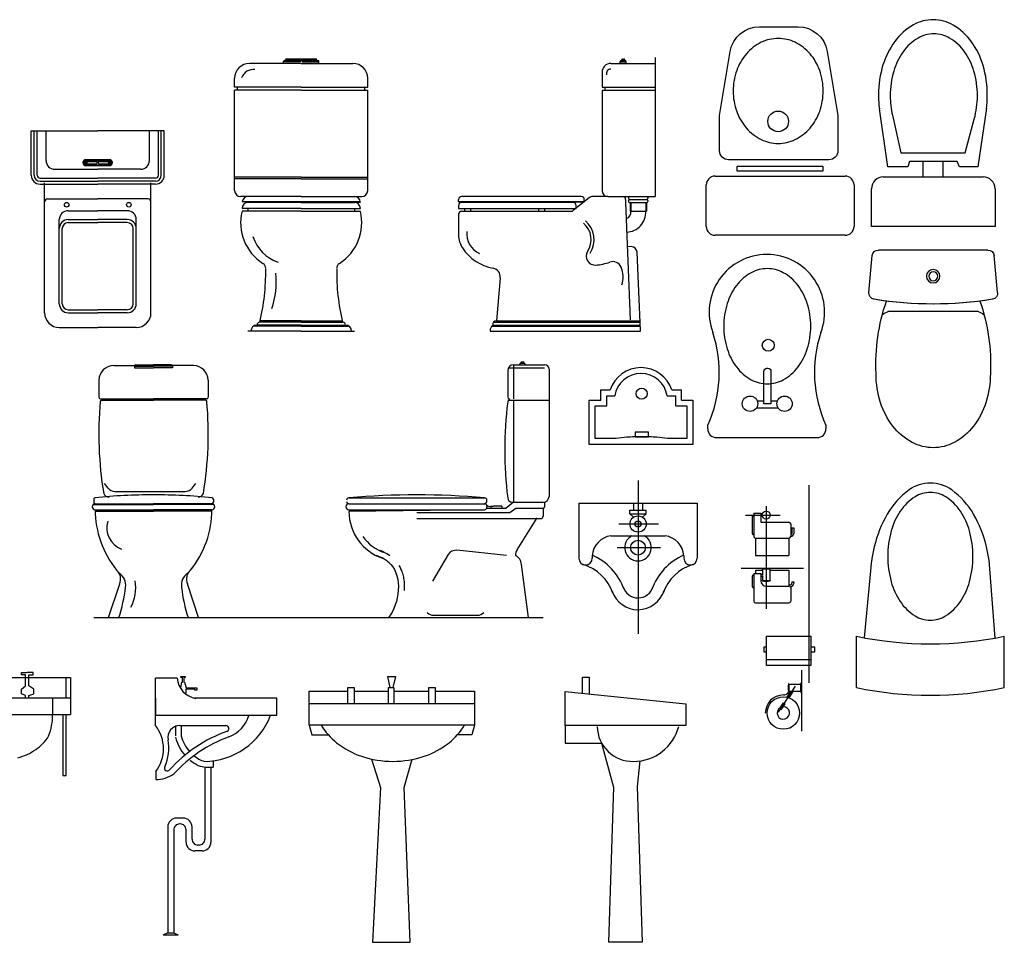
# Model space of a CAD drawing. Header units: inches. Extents: x 100794 to 106273, y 288 to 2276.
# Tile 3 of 149: x 101442 to 101619, y 437 to 603. Entities that reach past the tile are written whole.
import ezdxf

# ---------------------------------------------------------------- set-up
doc = ezdxf.new("R2010")
doc.units = ezdxf.units.IN
doc.header["$MEASUREMENT"] = 0
doc.layers.get('0').update_dxf_attribs({"linetype": 'CONTINUOUS'})

# ---------------------------------------------------------------- blocks, each defined once
blk = doc.blocks.new('BATH4')
for p, q in [((-52.9, 208.5), (66.8, 197.2)), ((84.9, 177.3), (84.9, -177.3)), ((-114.6, 145.6), (-114.6, -145.6)), ((-52.9, -208.5), (66.8, -197.2))]:
    blk.add_line(p, q)
blk.add_lwpolyline([(-315.1, 185, 0.077419), (-409.5, 170.3, 0.08713), (-484.8, 130.8, 0.105643), (-537.9, 68.2, 0.1239), (-555.1, 0, 0.1239), (-537.9, -68.2, 0.105643), (-484.8, -130.8, 0.08713), (-409.5, -170.3, 0.077419), (-315.1, -185, 0.077419)], format="xyb")
for radius in [21.8, 14.5]:
    blk.add_circle((0, 0), radius)
for centre, radius, start, end in [((1104.7, 0), 1194.7, 170.7605, 189.1767), ((-54.8, 188.6), 20, 84.61, 170.7605), ((64.9, 177.3), 20, 0, 84.61), ((-286.2, -446.8), 632.5, 71.0108, 92.6184), ((-174.1, 128.4), 61.9, 16.1115, 35.5255), ((1104.7, 0), 1194.7, 170.8233, 189.2395), ((-286.2, 446.8), 632.5, 267.3816, 288.9892), ((-174.1, -128.4), 61.9, 324.4745, 343.8885), ((64.9, -177.3), 20, 275.39, 0), ((-54.8, -188.6), 20, 189.2395, 275.39)]:
    blk.add_arc(centre, radius, start, end)

msp = doc.modelspace()

# ---------------------------------------------------------------- linework, layer by layer
at = {"color": 7}
for p, q in [((101489.80046, 595.10255), (101489.80046, 595.4749)), ((101492.83249, 595.36851), (101489.80046, 595.36851)), ((101492.83249, 595.63448), (101489.96004, 595.63448)), ((101490.17281, 595.63448), (101490.17281, 595.74087)), ((101490.33239, 595.90045), (101495.65174, 595.90045)), ((101495.65174, 595.90045), (101490.33239, 595.90045)), ((101492.83249, 595.63448), (101493.15165, 595.63448)), ((101492.83249, 595.63448), (101492.83249, 595.36851)), ((101493.15165, 595.63448), (101493.15165, 595.36851)), ((101493.15165, 595.63448), (101496.0241, 595.63448)), ((101493.15165, 595.36851), (101496.18368, 595.36851)), ((101495.81132, 595.63448), (101495.81132, 595.74087)), ((101495.81132, 595.63448), (101495.81132, 595.74087)), ((101496.18368, 595.10255), (101496.18368, 595.4749)), ((101550.38574, 595.10255), (101550.38574, 595.4749)), ((101550.38574, 595.36851), (101551.44961, 595.36851)), ((101550.54532, 595.63448), (101551.29003, 595.63448)), ((101550.65171, 595.63448), (101550.65171, 595.74087)), ((101550.81129, 595.90045), (101551.02407, 595.90045)), ((101551.18365, 595.63448), (101551.18365, 595.74087)), ((101551.44961, 595.10255), (101551.44961, 595.4749)), ((101556.68039, 596.19731), (101556.68039, 571.16548)), ((101492.99207, 595.10255), (101483.68321, 595.10255)), ((101492.99207, 595.10255), (101502.30093, 595.10255)), ((101547.10557, 593.50674), (101547.10557, 590.84707)), ((101548.70137, 595.10255), (101556.68039, 595.10255)), ((101481.02354, 590.84707), (101481.02354, 592.44287)), ((101504.9606, 590.84707), (101504.9606, 592.44287)), ((101492.99207, 590.84707), (101481.02354, 590.84707)), ((101481.02354, 572.22935), (101481.02354, 590.31513)), ((101492.99207, 590.31513), (101481.02354, 590.31513)), ((101481.55547, 590.31513), (101481.55547, 590.84707)), ((101492.99207, 590.84707), (101504.9606, 590.84707)), ((101492.99207, 590.31513), (101504.9606, 590.31513)), ((101504.42867, 590.31513), (101504.42867, 590.84707)), ((101504.9606, 572.22935), (101504.9606, 590.31513)), ((101547.10557, 590.84707), (101556.68039, 590.84707)), ((101547.10557, 590.31513), (101547.10557, 572.22935)), ((101547.10557, 590.31513), (101556.68039, 590.31513)), ((101547.6375, 590.84707), (101547.6375, 590.31513)), ((101598.55414, 576.48551), (101596.99898, 586.93945)), ((101616.26402, 587.03955), (101614.70163, 576.48551)), ((101599.35741, 585.77506), (101600.88582, 579.04578)), ((101612.41817, 579.04578), (101614.07491, 585.10591)), ((101444.42508, 582.97194), (101456.39362, 582.97194)), ((101444.42508, 574.99291), (101444.42508, 582.97194)), ((101444.95702, 574.99291), (101444.95702, 582.97194)), ((101445.48895, 574.99291), (101445.48895, 582.97194)), ((101447.08476, 577.65259), (101447.08476, 582.97194)), ((101468.36215, 582.97194), (101456.39362, 582.97194)), ((101465.70248, 577.65259), (101465.70248, 582.97194)), ((101467.29828, 574.99291), (101467.29828, 582.97194)), ((101467.83022, 574.99291), (101467.83022, 582.97194)), ((101468.36215, 574.99291), (101468.36215, 582.97194)), ((101454.25703, 577.79645), (101458.51251, 577.79645)), ((101454.25703, 577.63687), (101458.51251, 577.63687)), ((101454.25703, 577.47729), (101456.1188, 577.47729)), ((101456.65074, 577.47729), (101458.51251, 577.47729)), ((101600.88582, 579.04578), (101612.41817, 579.04578)), ((101602.39247, 577.45045), (101602.12776, 576.48551)), ((101610.99564, 577.45045), (101602.39247, 577.45045)), ((101604.90725, 574.69348), (101604.90725, 577.45045)), ((101608.48087, 574.69348), (101608.48087, 577.45045)), ((101611.39271, 576.48551), (101610.99564, 577.45045)), ((101448.68056, 576.05678), (101456.39362, 576.05678)), ((101448.68056, 576.05678), (101456.39362, 576.05678)), ((101448.68056, 576.05678), (101456.39362, 576.05678)), ((101448.68056, 576.05678), (101456.39362, 576.05678)), ((101453.56687, 577.26451), (101453.56687, 577.26451)), ((101454.25703, 577.05174), (101456.1188, 577.05174)), ((101454.25703, 576.89216), (101458.51251, 576.89216)), ((101454.25703, 576.73258), (101458.51251, 576.73258)), ((101456.27838, 577.31771), (101456.27838, 577.21132)), ((101464.10667, 576.05678), (101456.39362, 576.05678)), ((101464.10667, 576.05678), (101456.39362, 576.05678)), ((101464.10667, 576.05678), (101456.39362, 576.05678)), ((101464.10667, 576.05678), (101456.39362, 576.05678)), ((101456.49116, 577.31771), (101456.49116, 577.21132)), ((101456.65074, 577.05174), (101458.51251, 577.05174)), ((101459.04444, 577.26451), (101459.04444, 577.26451)), ((101602.12776, 576.48551), (101598.55414, 576.48551)), ((101614.70163, 576.48551), (101611.39271, 576.48551)), ((101446.02089, 574.46098), (101456.39362, 574.46098)), ((101446.02089, 573.92904), (101456.39362, 573.92904)), ((101466.76635, 574.46098), (101456.39362, 574.46098)), ((101466.76635, 573.92904), (101456.39362, 573.92904)), ((101492.99207, 574.62306), (101481.02354, 574.62306)), ((101492.99207, 574.35709), (101481.02354, 574.35709)), ((101492.99207, 574.62306), (101504.9606, 574.62306)), ((101492.99207, 574.35709), (101504.9606, 574.35709)), ((101567.44075, 574.83541), (101590.84588, 574.83541)), ((101597.71041, 574.69348), (101615.68981, 574.69348)), ((101446.02089, 573.39711), (101456.39362, 573.39711)), ((101446.81879, 570.2055), (101446.81879, 573.65249)), ((101466.76635, 573.39711), (101456.39362, 573.39711)), ((101465.96844, 570.2055), (101465.96844, 573.65249)), ((101565.84495, 565.79251), (101565.84495, 573.2396)), ((101592.44169, 573.2396), (101592.44169, 565.79251)), ((101595.58267, 565.74572), (101595.58267, 572.56574)), ((101617.81755, 572.56574), (101617.81755, 565.74572)), ((101447.35073, 570.73743), (101456.39362, 570.73743)), ((101465.43651, 570.73743), (101456.39362, 570.73743)), ((101483.41724, 571.16548), (101482.0874, 571.16548)), ((101492.99207, 571.16548), (101483.41724, 571.16548)), ((101492.99207, 571.16548), (101503.89673, 571.16548)), ((101502.56689, 571.16548), (101503.89673, 571.16548)), ((101521.30673, 570.208), (101521.30673, 570.63354)), ((101543.37714, 571.16548), (101521.83867, 571.16548)), ((101544.80298, 570.92947), (101541.94628, 568.62381)), ((101543.90907, 570.208), (101543.90907, 570.63354)), ((101544.89226, 570.99419), (101544.94918, 571.04748)), ((101545.50976, 571.16548), (101545.28327, 571.16548)), ((101548.16944, 571.16548), (101545.47115, 571.16548)), ((101548.16944, 571.16548), (101550.82911, 571.16548)), ((101550.82911, 571.16548), (101556.68039, 571.16548)), ((101551.36105, 570.63354), (101551.36105, 570.10161)), ((101551.89298, 571.0059), (101551.89298, 570.79313)), ((101551.89298, 570.47396), (101551.89298, 570.26119)), ((101552.05256, 571.16548), (101555.19098, 571.16548)), ((101552.05256, 570.63354), (101555.19098, 570.63354)), ((101555.35056, 571.0059), (101555.35056, 570.79313)), ((101555.35056, 570.47396), (101555.35056, 570.26119)), ((101446.81879, 550.25795), (101446.81879, 570.2055)), ((101451.07427, 568.6097), (101456.39362, 568.6097)), ((101461.71297, 568.6097), (101456.39362, 568.6097)), ((101465.96844, 550.25795), (101465.96844, 570.2055)), ((101492.99207, 569.03774), (101482.35337, 569.03774)), ((101482.35337, 569.03774), (101482.35337, 569.03774)), ((101503.62543, 570.208), (101482.35871, 570.208)), ((101503.63076, 570.10161), (101483.41724, 570.10161)), ((101483.41724, 569.03774), (101483.41724, 568.50581)), ((101492.99207, 570.208), (101503.62543, 570.208)), ((101492.99207, 570.10161), (101502.56689, 570.10161)), ((101492.99207, 569.03774), (101503.63076, 569.03774)), ((101502.56689, 569.03774), (101502.56689, 568.50581)), ((101503.63076, 569.03774), (101503.63076, 569.03774)), ((101543.90907, 570.208), (101521.30673, 570.208)), ((101521.30673, 570.208), (101543.90907, 570.208)), ((101521.30673, 569.56968), (101521.30673, 569.03774)), ((101521.30673, 569.03774), (101542.45914, 569.03774)), ((101541.9272, 570.10161), (101521.83867, 570.10161)), ((101522.3706, 569.03774), (101522.3706, 568.50581)), ((101523.43447, 569.03774), (101523.43447, 568.50581)), ((101535.69053, 569.03774), (101535.69053, 568.50581)), ((101536.7544, 569.03774), (101536.7544, 568.50581)), ((101542.45914, 569.03774), (101542.45914, 569.56968)), ((101544.41262, 570.208), (101544.45123, 570.208)), ((101544.45123, 570.208), (101544.41262, 570.208)), ((101551.36105, 570.10161), (101552.15246, 548.99088)), ((101552.05256, 570.10161), (101555.19098, 570.10161)), ((101552.15895, 570.10161), (101552.15895, 568.50581)), ((101552.26534, 570.10161), (101552.26534, 568.50581)), ((101554.9782, 570.10161), (101554.9782, 568.50581)), ((101555.08459, 570.10161), (101555.08459, 568.50581)), ((101449.47847, 565.41809), (101449.47847, 567.01389)), ((101451.07427, 567.01389), (101456.39362, 567.01389)), ((101461.71297, 567.01389), (101456.39362, 567.01389)), ((101463.30877, 565.41809), (101463.30877, 567.01389)), ((101492.99207, 568.50581), (101482.35337, 568.50581)), ((101492.99207, 568.50581), (101503.63076, 568.50581)), ((101521.30673, 567.97387), (101521.30673, 564.24457)), ((101521.83867, 568.50581), (101541.61219, 568.50581)), ((101552.15895, 568.50581), (101555.08459, 568.50581)), ((101449.47847, 551.85375), (101449.47847, 565.41809)), ((101450.0104, 551.85375), (101450.0104, 565.41809)), ((101451.07427, 566.48196), (101456.39362, 566.48196)), ((101461.71297, 566.48196), (101456.39362, 566.48196)), ((101462.77684, 551.85375), (101462.77684, 565.41809)), ((101463.30877, 551.85375), (101463.30877, 565.41809)), ((101617.81755, 565.74572), (101595.58267, 565.74572)), ((101590.84588, 564.19671), (101567.44075, 564.19671)), ((101552.35781, 562.15425), (101551.66001, 562.1268)), ((101554.01603, 547.07333), (101553.42073, 561.13538)), ((101528.81132, 556.54729), (101528.10151, 548.82422)), ((101451.07427, 550.78988), (101456.39362, 550.78988)), ((101451.07427, 550.25795), (101456.39362, 550.25795)), ((101461.71297, 550.78988), (101456.39362, 550.78988)), ((101461.71297, 550.25795), (101456.39362, 550.25795)), ((101449.47847, 547.59827), (101456.39362, 547.59827)), ((101463.30877, 547.59827), (101456.39362, 547.59827)), ((101492.99207, 547.86674), (101484.45262, 547.86674)), ((101492.99207, 548.02632), (101485.01305, 548.02632)), ((101492.99207, 548.55825), (101485.54498, 548.55825)), ((101492.99207, 548.82422), (101485.59746, 548.82422)), ((101492.99207, 548.82422), (101500.38668, 548.82422)), ((101492.99207, 548.55825), (101500.45105, 548.55825)), ((101492.99207, 548.02632), (101500.97109, 548.02632)), ((101492.99207, 547.86674), (101501.53152, 547.86674)), ((101527.29742, 547.86674), (101553.98244, 547.86674)), ((101527.45254, 548.02632), (101553.97568, 548.02632)), ((101527.61906, 548.55825), (101553.95316, 548.55825)), ((101528.10151, 548.82422), (101553.9419, 548.82422)), ((101492.99207, 546.96245), (101483.41724, 546.96245)), ((101483.94918, 546.96245), (101483.94918, 546.96245)), ((101492.99207, 546.96245), (101502.56689, 546.96245)), ((101502.03496, 546.96245), (101502.03496, 546.96245)), ((101526.96008, 546.96245), (101554.02072, 546.96245)), ((101528.04701, 546.96245), (101553.90973, 546.96245)), ((101459.26498, 540.75965), (101463.02791, 540.75965)), ((101462.98852, 540.62037), (101466.42855, 540.62037)), ((101462.98852, 540.62037), (101462.98852, 540.3544)), ((101462.98852, 540.3544), (101466.42855, 540.3544)), ((101463.25449, 540.88634), (101466.42855, 540.88634)), ((101469.6026, 540.88634), (101466.42855, 540.88634)), ((101469.86857, 540.62037), (101466.42855, 540.62037)), ((101469.86857, 540.3544), (101466.42855, 540.3544)), ((101473.59211, 540.75965), (101469.82919, 540.75965)), ((101469.86857, 540.62037), (101469.86857, 540.3544)), ((101530.27994, 540.3544), (101536.78659, 540.3544)), ((101531.20128, 540.88634), (101536.78659, 540.88634)), ((101531.20128, 540.88634), (101531.20128, 534.76909)), ((101532.26515, 540.88634), (101532.26515, 540.88634)), ((101532.53112, 541.31188), (101533.06305, 541.31188)), ((101532.53112, 541.31188), (101532.53112, 541.1523)), ((101532.53112, 541.1523), (101533.06305, 541.1523)), ((101532.6375, 541.41827), (101532.95666, 541.41827)), ((101533.06305, 541.31188), (101533.06305, 541.1523)), ((101533.32902, 540.88634), (101533.32902, 540.88634)), ((101530.13741, 539.82247), (101530.13741, 535.03505)), ((101537.5845, 540.08843), (101537.5845, 517.21524)), ((101456.6053, 538.09998), (101456.6053, 535.03505)), ((101476.25179, 538.09998), (101476.25179, 535.03505)), ((101546.90319, 534.53794), (101546.90319, 536.37098)), ((101546.90319, 536.37098), (101548.57098, 536.37098)), ((101547.96706, 533.47407), (101547.96706, 535.30711)), ((101547.96706, 535.30711), (101548.57098, 535.30711)), ((101547.96706, 535.30711), (101549.40206, 535.30711)), ((101558.82963, 535.30711), (101560.35905, 535.30711)), ((101559.66071, 536.37098), (101561.42292, 536.37098)), ((101560.35905, 533.47407), (101560.35905, 535.30711)), ((101561.42292, 534.53794), (101561.42292, 536.37098)), ((101456.87127, 534.76909), (101466.42855, 534.76909)), ((101457.10445, 534.50312), (101466.42855, 534.50312)), ((101475.98582, 534.76909), (101466.42855, 534.76909)), ((101475.75264, 534.50312), (101466.42855, 534.50312)), ((101530.13741, 534.50312), (101537.5845, 534.50312)), ((101530.40338, 534.76909), (101530.40338, 534.50312)), ((101531.20128, 534.50312), (101531.20128, 516.15137)), ((101566.12355, 529.38411), (101566.12355, 530.0133)), ((101587.40094, 530.0133), (101587.40094, 529.38411)), ((101567.71935, 527.78831), (101585.80513, 527.78831)), ((101458.24682, 518.69915), (101457.58498, 519.50352)), ((101473.36782, 518.69915), (101474.02966, 519.50352)), ((101553.58729, 520.06283), (101553.58729, 492.50861)), ((101584.38459, 483.66961), (101584.38459, 519.22518)), ((101459.47911, 518.11728), (101472.13554, 518.11728)), ((101455.61605, 515.77901), (101466.42855, 515.77901)), ((101455.66924, 516.70836), (101455.66924, 516.15137)), ((101455.93521, 515.8854), (101466.42855, 515.8854)), ((101476.92188, 515.8854), (101466.42855, 515.8854)), ((101477.24104, 515.77901), (101466.42855, 515.77901)), ((101477.18785, 516.70836), (101477.18785, 516.15137)), ((101501.57251, 516.94927), (101525.98832, 516.94927)), ((101501.57251, 515.8854), (101525.98832, 515.8854)), ((101526.41387, 515.45985), (101526.41387, 515.24708)), ((101529.07354, 515.45116), (101529.07354, 515.0875)), ((101531.20128, 516.15137), (101529.83831, 515.0875)), ((101530.93531, 516.15137), (101536.52063, 516.15137)), ((101536.78659, 516.15137), (101536.78659, 515.35347)), ((101542.9486, 515.9711), (101564.22599, 515.9711)), ((101542.9486, 515.9711), (101542.9486, 506.06814)), ((101552.78939, 515.9711), (101552.78939, 514.754)), ((101554.3852, 515.9711), (101554.3852, 514.754)), ((101564.22599, 515.9711), (101564.22599, 506.06814)), ((101576.64144, 515.47081), (101576.64144, 497.00018)), ((101455.93521, 514.82153), (101466.42855, 514.82153)), ((101455.93521, 514.55556), (101466.42855, 514.55556)), ((101476.92188, 514.82153), (101466.42855, 514.82153)), ((101476.92188, 514.55556), (101466.42855, 514.55556)), ((101525.98832, 514.82153), (101501.56879, 514.47248)), ((101501.57251, 514.82153), (101525.98832, 514.82153)), ((101513.78041, 514.2896), (101530.50217, 514.2896)), ((101526.38281, 515.0875), (101529.83831, 515.0875)), ((101530.13741, 514.2896), (101530.13741, 514.21686)), ((101530.27741, 514.2896), (101530.18544, 514.24182)), ((101530.50217, 514.2896), (101531.59099, 515.0875)), ((101531.59099, 515.0875), (101536.52063, 515.0875)), ((101531.59099, 515.0875), (101531.81321, 515.0875)), ((101536.52063, 515.0875), (101536.52063, 513.65128)), ((101552.12447, 514.07042), (101552.12447, 514.754)), ((101552.12447, 514.754), (101555.05011, 514.754)), ((101552.12447, 514.07042), (101552.78939, 513.47361)), ((101552.12447, 514.07042), (101555.05011, 514.07042)), ((101555.05011, 514.07042), (101554.3852, 513.47361)), ((101555.05011, 514.07042), (101555.05011, 514.754)), ((101572.94091, 513.85177), (101579.14039, 513.85177)), ((101574.40731, 514.17094), (101574.40731, 510.00959)), ((101574.40731, 514.17094), (101575.68396, 514.17094)), ((101574.40731, 513.85177), (101574.40731, 513.85177)), ((101575.68396, 514.17094), (101575.68396, 512.57513)), ((101575.68396, 514.04327), (101575.94933, 514.04327)), ((101513.78041, 513.22573), (101536.09508, 513.22573)), ((101531.87254, 507.62112), (101535.43772, 513.32541)), ((101550.15461, 512.24756), (101557.27935, 512.24756)), ((101574.14134, 513.58581), (101574.14134, 510.54851)), ((101575.68396, 513.66028), (101575.94933, 513.66028)), ((101575.68396, 512.57513), (101580.73734, 512.57513)), ((101581.0565, 512.25597), (101581.0565, 510.02184)), ((101574.40731, 510.28781), (101574.40731, 510.28781)), ((101581.0565, 510.34101), (101581.0565, 510.34101)), ((101581.26927, 511.56446), (101581.26927, 510.54893)), ((101581.26927, 511.56446), (101581.58843, 511.56446)), ((101581.58843, 511.56446), (101581.58843, 510.54414)), ((101548.67779, 510.11982), (101558.49679, 510.11982)), ((101574.72647, 509.70268), (101580.73734, 509.70268)), ((101574.72647, 509.70268), (101574.72647, 506.56427)), ((101580.73734, 509.70268), (101580.73734, 506.56427)), ((101581.0565, 510.02184), (101581.0565, 510.02184)), ((101519.45775, 506.73956), (101516.6393, 501.94406)), ((101529.89836, 506.57654), (101521.00145, 507.51792)), ((101549.8315, 507.99208), (101557.65233, 507.99208)), ((101533.86095, 495.40591), (101532.60425, 504.97097)), ((101545.3423, 506.52713), (101545.3423, 506.06814)), ((101561.83228, 506.52713), (101561.83228, 506.06814)), ((101574.72647, 506.56427), (101580.73734, 506.56427)), ((101594.35166, 491.76009), (101595.61713, 505.75653)), ((101617.82458, 491.7263), (101616.74169, 505.75653)), ((101572.1573, 504.31063), (101583.38112, 504.31063)), ((101574.40731, 503.35314), (101575.68396, 503.35314)), ((101574.40731, 503.35314), (101574.40731, 498.35296)), ((101574.40731, 503.1213), (101574.40731, 503.1213)), ((101574.72647, 503.93827), (101574.72647, 503.35314)), ((101574.72647, 503.93827), (101576.00312, 503.93827)), ((101575.68396, 503.35314), (101575.68396, 502.02331)), ((101575.68396, 503.19356), (101576.00312, 503.19356)), ((101575.84354, 504.31063), (101575.84354, 504.15105)), ((101575.84354, 504.15105), (101577.43934, 504.15105)), ((101576.00312, 504.15105), (101576.00312, 503.19356)), ((101577.27976, 504.15105), (101577.27976, 502.0765)), ((101577.27976, 503.93827), (101580.73734, 503.93827)), ((101577.43934, 504.31063), (101577.43934, 504.15105)), ((101580.73734, 503.93827), (101580.73734, 501.06582)), ((101458.32892, 495.40591), (101460.33839, 501.47665)), ((101474.52817, 495.40591), (101472.5187, 501.47665)), ((101574.14134, 502.85534), (101574.14134, 500.99356)), ((101575.68396, 502.8744), (101576.00312, 502.8744)), ((101575.92333, 502.0765), (101575.92333, 502.02331)), ((101575.92333, 502.0765), (101577.35955, 502.0765)), ((101575.92333, 502.02331), (101577.35955, 502.02331)), ((101576.00312, 502.8744), (101576.00312, 502.0765)), ((101577.35955, 502.0765), (101577.35955, 502.02331)), ((101580.73734, 501.2786), (101580.95011, 501.2786)), ((101581.26927, 501.86373), (101581.26927, 501.59776)), ((101581.26927, 501.86373), (101581.58843, 501.86373)), ((101581.58843, 501.86373), (101581.58843, 501.59776)), ((101574.40731, 500.72759), (101574.40731, 500.72759)), ((101576.64144, 501.06582), (101580.73734, 501.06582)), ((101581.0565, 500.74666), (101581.0565, 498.35296)), ((101574.72647, 498.0338), (101580.73734, 498.0338)), ((101515.69847, 496.26403), (101515.6535, 496.30597)), ((101525.84255, 496.33642), (101525.85218, 496.34663)), ((101455.66924, 495.40591), (101536.52063, 495.40591)), ((101516.78692, 495.83521), (101519.65119, 495.83521)), ((101519.65119, 495.83521), (101524.68132, 495.83521)), ((101576.7147, 492.07563), (101584.69372, 492.07563)), ((101576.7147, 486.75629), (101576.7147, 492.07563)), ((101584.69372, 492.07563), (101584.69372, 486.75629)), ((101592.88104, 482.81326), (101592.88104, 492.05216)), ((101619.47778, 482.81326), (101619.47778, 492.05216)), ((101584.69372, 487.82016), (101576.7147, 487.82016)), ((101442.6705, 485.54573), (101443.71111, 485.54573)), ((101442.6705, 485.11753), (101442.6705, 485.54573)), ((101444.75172, 485.54573), (101443.71111, 485.54573)), ((101444.75172, 485.11753), (101444.75172, 485.54573)), ((101584.69372, 486.75629), (101576.7147, 486.75629)), ((101582.97174, 485.95156), (101582.97174, 474.99371)), ((101424.34442, 484.60598), (101451.4731, 484.60598)), ((101443.41379, 485.11753), (101442.6705, 485.11753)), ((101443.41379, 483.11925), (101443.41379, 485.11753)), ((101444.00843, 485.11753), (101444.75172, 485.11753)), ((101444.00843, 483.11925), (101444.00843, 485.11753)), ((101450.67254, 484.60598), (101450.67254, 480.99482)), ((101451.4731, 484.60598), (101451.4731, 477.96533)), ((101470.65229, 484.53058), (101466.78715, 484.53058)), ((101466.78715, 477.82208), (101466.78715, 484.53058)), ((101471.31468, 484.7897), (101472.09357, 484.7897)), ((101471.31468, 484.60269), (101471.31468, 484.7897)), ((101471.65544, 484.60269), (101471.31468, 484.60269)), ((101471.31468, 482.82619), (101471.5094, 483.76119)), ((101471.5094, 483.76119), (101471.65544, 483.76119)), ((101471.65544, 483.76119), (101471.65544, 484.60269)), ((101471.85017, 484.60269), (101471.85017, 483.76119)), ((101472.09357, 484.60269), (101471.85017, 484.60269)), ((101471.85017, 483.76119), (101471.99621, 483.76119)), ((101471.99621, 483.76119), (101472.27426, 482.78394)), ((101472.09357, 484.7897), (101472.09357, 484.60269)), ((101508.57377, 484.7957), (101509.92826, 484.7957)), ((101508.99101, 482.84709), (101508.57377, 484.7957)), ((101509.92826, 484.7957), (101509.49311, 482.84709)), ((101543.57486, 484.67249), (101544.82465, 484.67249)), ((101543.57486, 481.82281), (101543.57486, 484.67249)), ((101544.82465, 484.67249), (101544.82465, 481.67283)), ((101442.6705, 482.54831), (101443.41379, 483.11925)), ((101442.6705, 481.69191), (101442.6705, 482.54831)), ((101444.90039, 482.54831), (101444.00843, 483.11925)), ((101444.90039, 481.69191), (101444.90039, 482.54831)), ((101473.88073, 482.50344), (101472.22558, 482.50344)), ((101472.22558, 482.50344), (101472.22558, 481.80219)), ((101472.27426, 482.78394), (101474.2215, 482.78394)), ((101473.88073, 482.31644), (101473.88073, 482.50344)), ((101474.2215, 482.31644), (101473.88073, 482.31644)), ((101474.2215, 482.78394), (101474.2215, 482.31644)), ((101494.40612, 476.03927), (101494.40612, 482.19235)), ((101494.40612, 482.19235), (101501.37388, 482.19235)), ((101501.37388, 482.84737), (101502.51222, 482.84737)), ((101501.37388, 479.97108), (101501.37388, 482.84737)), ((101502.51222, 482.84737), (101502.51222, 479.97108)), ((101502.51222, 482.19235), (101508.71633, 482.19235)), ((101508.71633, 482.84709), (101509.65359, 482.84709)), ((101508.71633, 479.97233), (101508.71633, 482.84709)), ((101509.65359, 482.84709), (101509.65359, 479.97233)), ((101509.65359, 482.19235), (101515.96645, 482.19235)), ((101515.96645, 482.84737), (101517.10479, 482.84737)), ((101515.96645, 479.97108), (101515.96645, 482.84737)), ((101517.10479, 482.84737), (101517.10479, 479.97108)), ((101517.10479, 482.19235), (101524.19447, 482.19235)), ((101524.19447, 482.19235), (101524.19447, 476.03927)), ((101540.4504, 482.12278), (101562.16542, 479.87303)), ((101540.4504, 475.97347), (101540.4504, 482.12278)), ((101578.8549, 478.41633), (101581.89969, 483.03948)), ((101580.38775, 481.08227), (101581.06861, 482.11607)), ((101580.68442, 483.47251), (101580.68442, 482.03628)), ((101580.73761, 483.47251), (101580.68442, 483.47251)), ((101580.73761, 482.03628), (101580.68442, 482.03628)), ((101580.73761, 483.47251), (101580.73761, 482.03628)), ((101582.81216, 483.39272), (101580.73761, 483.39272)), ((101582.81216, 482.11607), (101580.73761, 482.11607)), ((101580.75942, 480.96963), (101581.51447, 482.11607)), ((101582.97174, 483.5523), (101582.81216, 483.5523)), ((101582.81216, 483.5523), (101582.81216, 481.95649)), ((101582.97174, 481.95649), (101582.81216, 481.95649)), ((101424.34442, 480.99482), (101451.4731, 480.99482)), ((101443.41379, 481.40644), (101442.6705, 481.69191)), ((101443.41379, 480.99482), (101443.41379, 481.40644)), ((101444.00843, 481.40644), (101444.90039, 481.69191)), ((101444.00843, 480.99482), (101444.00843, 481.40644)), ((101448.27088, 480.99482), (101448.27088, 477.96533)), ((101466.78715, 480.87889), (101466.78715, 477.82208)), ((101488.59648, 480.87889), (101473.85308, 480.87889)), ((101488.59648, 477.82208), (101488.59648, 480.87889)), ((101579.13438, 479.17918), (101579.72694, 480.0789)), ((101579.72694, 480.0789), (101580.03347, 479.86736)), ((101494.40612, 479.97233), (101524.19447, 479.97233)), ((101562.16542, 479.87303), (101562.16542, 475.97347)), ((101579.44535, 478.97438), (101580.03347, 479.86736)), ((101424.34442, 477.96533), (101451.4731, 477.96533)), ((101450.10344, 477.96533), (101450.10344, 466.9903)), ((101450.69807, 466.9903), (101450.69807, 477.96533)), ((101466.78715, 477.82208), (101488.59648, 477.82208)), ((101466.78715, 475.96653), (101466.78715, 477.82208)), ((101470.36467, 475.96653), (101470.36467, 474.1154)), ((101471.13114, 475.96653), (101479.45076, 475.96653)), ((101471.42854, 475.96653), (101471.42854, 474.1154)), ((101524.19447, 476.03927), (101494.40612, 476.03927)), ((101494.40612, 476.03927), (101494.92137, 474.29936)), ((101524.19447, 476.03927), (101523.67922, 474.29936)), ((101562.16542, 475.97347), (101540.4504, 475.97347)), ((101540.4504, 475.97347), (101540.4504, 472.82383)), ((101494.92137, 474.29936), (101498.01741, 474.29936)), ((101523.67922, 474.29936), (101521.09322, 474.29936)), ((101540.4504, 472.82383), (101547.01177, 472.82383)), ((101547.01177, 472.82383), (101549.1989, 464.87473)), ((101477.17942, 469.62841), (101477.17942, 468.5032)), ((101505.6416, 469.9568), (101507.25896, 464.84655)), ((101511.49186, 464.84655), (101512.95898, 469.9568)), ((101553.89523, 469.60503), (101553.41693, 465.02471)), ((101466.8305, 467.68796), (101466.8305, 466.25093)), ((101475.6816, 468.5032), (101475.6816, 455.54166)), ((101475.85699, 468.5032), (101477.17942, 468.5032)), ((101476.74546, 468.5032), (101476.74546, 455.00972)), ((101450.10344, 466.9903), (101450.69807, 466.9903)), ((101507.25896, 464.84655), (101505.84153, 436.97789)), ((101512.60882, 436.97789), (101511.49186, 464.84655)), ((101549.1989, 464.87473), (101548.26156, 436.97789)), ((101553.41693, 465.02471), (101554.35426, 436.97789)), ((101471.75357, 459.33033), (101470.58746, 459.33033)), ((101468.99166, 457.73453), (101468.99166, 438.70754)), ((101470.05553, 457.20259), (101470.05553, 438.7037)), ((101471.22164, 458.26646), (101471.1194, 458.26646)), ((101472.28551, 455.00972), (101472.28551, 457.20259)), ((101473.34938, 455.54166), (101473.34938, 457.73453)), ((101474.61773, 454.47779), (101474.41325, 454.47779)), ((101475.14966, 453.41392), (101473.88131, 453.41392)), ((101468.18856, 438.32074), (101468.96313, 438.70754)), ((101468.18856, 438.32074), (101470.8531, 438.32074)), ((101468.96313, 438.70754), (101470.04754, 438.70754)), ((101470.04754, 438.70754), (101470.8531, 438.32074)), ((101505.84153, 436.97789), (101512.60882, 436.97789)), ((101554.35426, 436.97789), (101548.26156, 436.97789))]:
    msp.add_line(p, q, dxfattribs=at)
for points in [[(101568.25861, 579.378), (101568.25861, 585.76121), (101570.17748, 597.27441, -0.366629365), (101575.42445, 601.71926), (101582.37017, 601.71926, -0.366629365), (101587.61714, 597.27441), (101589.536, 585.76121), (101589.536, 579.378, -0.414213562), (101587.9402, 577.78219), (101569.85442, 577.78219, -0.414213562)], [(101578.79935, 599.6043, 0.112962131), (101575.76419, 598.90972, 0.103354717), (101573.07286, 596.83851, 0.092151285), (101571.33455, 593.83819, 0.085540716), (101570.70086, 590.16128, 0.085540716), (101571.33455, 586.48437, 0.092151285), (101573.07286, 583.48406, 0.103354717), (101575.76419, 581.41284, 0.112962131), (101578.79935, 580.71826, 0.112962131), (101581.83451, 581.41284, 0.103354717), (101584.52585, 583.48406, 0.092151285), (101586.26415, 586.48437, 0.085540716), (101586.89784, 590.16128, 0.085540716), (101586.26415, 593.83819, 0.092151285), (101584.52585, 596.83851, 0.103354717), (101581.83451, 598.90972, 0.112962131)], [(101576.83446, 558.19342, 0.126030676), (101573.95769, 557.4566, 0.105961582), (101571.29736, 555.15785, 0.086147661), (101569.62792, 551.91302, 0.075971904), (101569.00382, 547.82934, 0.075971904), (101569.62792, 543.74565, 0.086147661), (101571.29736, 540.50082, 0.105961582), (101573.95769, 538.20207, 0.126030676), (101576.83446, 537.46525, 0.126030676), (101579.71124, 538.20207, 0.105961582), (101582.37156, 540.50082, 0.086147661), (101584.04101, 543.74565, 0.075971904), (101584.6651, 547.82934, 0.075971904), (101584.04101, 551.91302, 0.086147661), (101582.37156, 555.15785, 0.105961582), (101579.71124, 557.4566, 0.126030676)], [(101576.24677, 533.85973), (101576.24677, 539.72303, -0.414213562), (101576.7787, 540.25496), (101576.96336, 540.25496, -0.414213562), (101577.4953, 539.72303), (101577.4953, 533.85973)]]:
    msp.add_lwpolyline(points, format="xyb", close=True, dxfattribs=at)
for points in [[(101571.33604, 576.59191), (101571.33604, 575.79837), (101586.89784, 575.79837), (101586.89784, 576.59191)], [(101553.09402, 528.73696), (101553.09402, 527.92021), (101555.44823, 527.92021), (101555.44823, 528.73696)]]:
    msp.add_lwpolyline(points, close=True, dxfattribs=at)
for points in [[(101561.42292, 534.53794), (101563.4247, 534.53794), (101563.4247, 526.55891), (101544.80699, 526.55891)], [(101544.80699, 526.55891), (101544.80699, 534.53794), (101546.90319, 534.53794)], [(101545.87085, 527.62278), (101545.87085, 533.47407), (101546.90319, 533.47407)], [(101545.87085, 533.47407), (101547.96706, 533.47407)], [(101560.35905, 533.47407), (101562.36083, 533.47407), (101562.36083, 527.62278), (101559.01009, 527.62278)], [(101574.91256, 533.15844), (101578.76352, 533.15844)], [(101576.24677, 534.33976), (101575.03909, 534.33976)], [(101578.63698, 534.33976), (101577.4953, 534.33976)], [(101549.54244, 527.62278), (101545.87085, 527.62278)], [(101576.7147, 490.10362), (101576.22444, 490.10362), (101576.22444, 489.25386), (101576.7147, 489.25386)], [(101585.3669, 490.10362), (101584.69372, 490.10362)], [(101584.69372, 489.25386), (101585.3669, 489.25386), (101585.3669, 490.10362)]]:
    msp.add_lwpolyline(points, dxfattribs=at)
for points in [[(101554.27626, 527.94211, 0.016233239), (101551.57843, 527.8545, 0.022696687), (101549.65911, 527.64191, 0.003408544), (101549.54244, 527.62278, 0.311683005)], [(101559.01009, 527.62278, 0.003408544), (101558.89342, 527.64191, 0.022696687), (101556.97409, 527.8545, 0.016233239), (101554.27626, 527.94211, 0.016233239)]]:
    msp.add_lwpolyline(points, format="xyb", dxfattribs=at)
for centre, radius in [((101578.79935, 584.68592), 1.86177), ((101454.28421, 577.268), 0.16575), ((101458.48916, 577.268), 0.16575), ((101454.28421, 577.268), 0.05936), ((101458.48916, 577.268), 0.05936), ((101450.80005, 569.68189), 0.41539), ((101461.98718, 569.68189), 0.41539), ((101577.00869, 544.40567), 1.06387), ((101554.24652, 535.70376), 1.00082), ((101573.73058, 533.88248), 1.38611), ((101579.94549, 533.88248), 1.38611), ((101553.58729, 512.24756), 1.46282), ((101576.64144, 513.85177), 0.71811), ((101553.58729, 512.24756), 0.53193), ((101553.58729, 507.99208), 1.32984), ((101579.72694, 478.23224), 2.92564)]:
    msp.add_circle(centre, radius, dxfattribs=at)
for centre, radius, start, end in [((101606.6635, 595.80699), 7.17426, 89.70758, 119.5445763), ((101606.66349, 595.80699), 7.17426, 59.8705223, 89.7075186), ((101608.4072, 592.73063), 10.71043, 119.5446601, 143.8716553), ((101604.88847, 592.74859), 10.71043, 35.5434437, 59.8704389), ((101611.17377, 590.71112), 14.13568, 143.8716786, 163.0538486), ((101608.37774, 592.18255), 8.69753, 120.545258, 144.93389), ((101606.79985, 594.85642), 5.59281, 90.000054, 120.54517), ((101606.79984, 594.85642), 5.59281, 59.45483, 89.999946), ((101605.22195, 592.18255), 8.69753, 35.06611, 59.454742), ((101602.10143, 590.75743), 14.13568, 16.3612502, 35.5434202), ((101610.87254, 590.43138), 11.74559, 144.933915, 163.788329), ((101602.72714, 590.43138), 11.74559, 16.211671, 35.066085), ((101489.96004, 595.4749), 0.15958, 90, 180), ((101490.33239, 595.74087), 0.15958, 90, 180), ((101495.65174, 595.74087), 0.15958, 360, 90), ((101495.65174, 595.74087), 0.15958, 0, 90), ((101496.0241, 595.4749), 0.15958, 0, 90), ((101550.54532, 595.4749), 0.15958, 90, 180), ((101550.81129, 595.74087), 0.15958, 90, 180), ((101551.02407, 595.74087), 0.15958, 0, 90), ((101551.29003, 595.4749), 0.15958, 0, 90), ((101483.68321, 592.44287), 2.65967, 90, 180), ((101484.48489, 591.68987), 2.36435, 85.343219, 158.8043669), ((101502.30093, 592.44287), 2.65967, 0, 90), ((101548.70137, 593.50674), 1.5958, 90, 180), ((101548.70165, 593.28982), 0.80745, 91.6128633, 197.9129401), ((101615.54997, 589.37766), 18.71053, 163.053794, 179.7075754), ((101614.81347, 589.28556), 15.84972, 163.788322, 179.999998), ((101598.78628, 589.28555), 15.84965, 0.000025, 16.2831105), ((101598.78622, 589.28556), 15.84972, 0.000002, 16.211678), ((101597.71185, 589.46871), 18.71053, 359.707523, 16.3613044), ((101615.54991, 589.37764), 18.71047, 179.7075253, 187.4875941), ((101614.81341, 589.28555), 15.84965, 179.999975, 192.796393), ((101598.78628, 589.28555), 15.84965, 344.7099397, 0.000025), ((101597.71199, 589.46869), 18.71039, 352.231081, 359.7075895), ((101448.68056, 577.65259), 1.5958, 180, 270), ((101454.25703, 577.26451), 0.53193, 90, 180), ((101454.25703, 577.26451), 0.37235, 90, 180), ((101454.25703, 577.26451), 0.21277, 90, 270), ((101456.1188, 577.31771), 0.15958, 0, 90), ((101456.65074, 577.31771), 0.15958, 90, 180), ((101458.51251, 577.26451), 0.53193, 0, 90), ((101458.51251, 577.26451), 0.37235, 0, 90), ((101458.51251, 577.26451), 0.21277, 270, 90), ((101464.10667, 577.65259), 1.5958, 270, 0), ((101454.25703, 577.26451), 0.53193, 180, 270), ((101454.25703, 577.26451), 0.37235, 180, 270), ((101456.1188, 577.21132), 0.15958, 270, 0), ((101456.65074, 577.21132), 0.15958, 180, 270), ((101458.51251, 577.26451), 0.53193, 270, 0), ((101458.51251, 577.26451), 0.37235, 270, 0), ((101446.02089, 574.99291), 1.5958, 180, 270), ((101446.02089, 574.99291), 1.06387, 180, 270), ((101446.02089, 574.99291), 0.53193, 180, 270), ((101466.76635, 574.99291), 1.5958, 270, 0), ((101466.76635, 574.99291), 1.06387, 270, 0), ((101466.76635, 574.99291), 0.53193, 270, 0), ((101567.44075, 573.2396), 1.5958, 90, 180), ((101590.84588, 573.2396), 1.5958, 0, 90), ((101597.71041, 572.56575), 2.12774, 89.9999572, 180.0000428), ((101615.68981, 572.56575), 2.12774, 359.9999572, 90.0000428), ((101482.0874, 572.22935), 1.06387, 180, 270), ((101503.89673, 572.22935), 1.06387, 270, 0), ((101548.16944, 572.22935), 1.06387, 180, 270), ((101447.35073, 570.2055), 0.53193, 90, 180), ((101465.43651, 570.2055), 0.53193, 0, 90), ((101483.41724, 570.10161), 1.06387, 90, 174.2608295), ((101502.56689, 570.10161), 1.06387, 5.7391705, 90), ((101521.83867, 570.63354), 0.53193, 90, 180), ((101543.37714, 570.63354), 0.53193, 0, 90), ((101545.47115, 570.10161), 1.06387, 122.9659666, 128.9073023), ((101545.28327, 570.63354), 0.53193, 90, 128.9073023), ((101550.82911, 570.63354), 0.53193, 0, 90), ((101552.05256, 571.0059), 0.15958, 90, 180), ((101552.05256, 570.79313), 0.15958, 180, 270), ((101552.05256, 570.47396), 0.15958, 90, 180), ((101555.19098, 571.0059), 0.15958, 0, 90), ((101555.19098, 570.79313), 0.15958, 270, 0), ((101555.19098, 570.47396), 0.15958, 0, 90), ((101451.07427, 567.01389), 1.5958, 90, 180), ((101461.71297, 567.01389), 1.5958, 0, 90), ((101483.41724, 569.03774), 1.06387, 90, 180), ((101502.56689, 569.03774), 1.06387, 0, 90), ((101521.83867, 569.56968), 0.53193, 90, 180), ((101541.61219, 569.03774), 0.53193, 270, 308.9073023), ((101541.9272, 569.56968), 0.53193, 0, 90), ((101552.05256, 570.26119), 0.15958, 180, 270), ((101555.19098, 570.26119), 0.15958, 270, 0), ((101451.07427, 565.41809), 1.5958, 90, 180), ((101461.71297, 565.41809), 1.5958, 0, 90), ((101490.73958, 566.4379), 8.6374, 166.1480754, 237.6252123), ((101495.24456, 566.4379), 8.6374, 302.3747877, 13.8519246), ((101521.83867, 567.97387), 0.53193, 90, 180), ((101551.20564, 568.28867), 1.08171, 284.0554918, 11.5798019), ((101551.39593, 568.33145), 3.58652, 272.6494772, 2.7865381), ((101451.07427, 565.41809), 1.06387, 90, 180), ((101461.71297, 565.41809), 1.06387, 0, 90), ((101541.22797, 563.40279), 3.92103, 327.2462611, 49.2977656), ((101541.22797, 563.40279), 4.45297, 327.2462611, 49.2977656), ((101567.44075, 565.79251), 1.5958, 180, 270), ((101590.84588, 565.79251), 1.5958, 270, 0), ((101491.19724, 566.18494), 7.24087, 198.032673, 251.1598589), ((101525.56221, 564.24457), 4.25548, 180, 213.0544283), ((101526.62837, 564.42545), 3.84986, 172.973131, 245.9530657), ((101528.98833, 566.47415), 8.34318, 213.0544283, 259.7644068), ((101552.35781, 561.09038), 1.06387, 2.4241025, 90), ((101545.86765, 560.41802), 1.5958, 147.2462611, 274.4222992), ((101576.73536, 550.3606), 10.36631, 89.851401, 200.809902), ((101576.78913, 550.3606), 10.36631, 339.190098, 90.148599), ((101449.42033, 557.43975), 37.18887, 346.1830037, 1.0650857), ((101485.54498, 558.24456), 1.06387, 0, 57.6252123), ((101536.5638, 557.43975), 37.18887, 178.9349143, 193.8169963), ((101500.43916, 558.24456), 1.06387, 122.3747877, 180), ((101527.22221, 556.69334), 1.5958, 354.7488335, 79.7644068), ((101545.20885, 568.93656), 10.13978, 274.4222992, 289.1982365), ((101549.06795, 557.85363), 1.5958, 23.2249259, 109.1982365), ((101546.35264, 556.68845), 4.55056, 341.5877662, 23.2249259), ((101472.7007, 555.97891), 15.81198, 341.6108759, 5.0303828), ((101451.07427, 551.85375), 1.5958, 180, 270), ((101451.07427, 551.85375), 1.06387, 180, 270), ((101461.71297, 551.85375), 1.5958, 270, 0), ((101461.71297, 551.85375), 1.06387, 270, 0), ((101449.47847, 550.25795), 2.65967, 180, 270), ((101463.30877, 550.25795), 2.65967, 270, 0), ((101485.01305, 546.96245), 1.06387, 90, 180), ((101485.54498, 548.02632), 0.53193, 90, 180), ((101500.43916, 548.02632), 0.53193, 0, 90), ((101500.97109, 546.96245), 1.06387, 0, 90), ((101528.16155, 547.02931), 1.20333, 125.9693036, 182.356666), ((101528.19377, 548.08631), 0.74365, 97.1265024, 186.4164972), ((101553.90973, 547.06883), 0.10639, 270, 2.4241025), ((101545.39331, 539.51768), 22.80518, 335.3695463, 18.2985369), ((101608.13118, 539.51768), 22.80518, 161.7014631, 204.6304537), ((101459.26498, 538.09998), 2.65967, 90, 180), ((101463.25449, 540.62037), 0.26597, 90, 180), ((101469.6026, 540.62037), 0.26597, 0, 90), ((101473.59211, 538.09998), 2.65967, 0, 90), ((101531.20128, 539.82247), 1.06387, 90, 180), ((101532.53112, 540.88634), 0.26597, 90, 180), ((101532.6375, 541.31188), 0.10639, 90, 180), ((101532.95666, 541.31188), 0.10639, 0, 90), ((101533.06305, 540.88634), 0.26597, 0, 90), ((101536.78659, 540.08843), 0.7979, 0, 90), ((101554.11584, 534.53794), 5.83999, 18.2930455, 161.7069545), ((101554.11584, 534.53794), 4.77613, 9.267565, 170.732435), ((101456.87127, 535.03505), 0.26597, 180, 270), ((101475.98582, 535.03505), 0.26597, 270, 0), ((101530.40338, 535.03505), 0.26597, 180, 270), ((101522.41867, 528.45634), 65.83529, 174.9325824, 189.3673003), ((101457.10445, 534.23715), 0.26597, 90, 172.5945833), ((101410.43843, 528.45634), 65.83529, 350.6326997, 5.0674176), ((101410.43843, 528.45634), 65.83529, 350.6326997, 5.0674176), ((101475.75264, 534.23715), 0.26597, 7.4054167, 90), ((101600.10346, 525.59321), 70.49798, 172.9570932, 187.0429068), ((101530.40338, 534.23715), 0.26597, 90, 180), ((101567.71935, 529.38411), 1.5958, 180, 270), ((101585.80513, 529.38411), 1.5958, 270, 0), ((101606.17941, 513.06624), 6.54863, 89.9999703, 125.8218846), ((101606.17941, 513.06624), 6.54863, 54.1781151, 90.0000294), ((101466.30794, 410.82828), 106.65293, 89.9352085, 95.5952274), ((101458.47579, 518.16519), 1.0997, 202.7003696, 267.2735868), ((101459.47911, 519.71309), 1.5958, 219.4480623, 270), ((101466.54915, 410.82828), 106.65293, 84.4047726, 90.0647915), ((101472.13554, 519.71309), 1.5958, 270, 320.5519377), ((101474.3813, 518.16519), 1.0997, 272.7264132, 337.2996304), ((101513.78041, 377.12955), 140.35166, 85.0100601, 94.9899399), ((101536.52063, 517.21524), 1.06387, 270, 0), ((101610.51098, 507.06518), 13.94965, 125.821861, 150.1502159), ((101606.17625, 512.70781), 5.21326, 89.965303, 121.83348), ((101606.17625, 512.70781), 5.21326, 58.097126, 89.965303), ((101601.84784, 507.06518), 13.94965, 29.8497841, 54.178139), ((101455.93521, 515.35347), 0.53193, 90, 270), ((101455.93521, 516.70836), 0.26597, 95.5952274, 180), ((101455.93521, 516.15137), 0.26597, 180, 270), ((101476.92188, 516.15137), 0.26597, 270, 0), ((101476.92188, 515.35347), 0.53193, 270, 90), ((101476.92188, 516.70836), 0.26597, 0, 84.4047726), ((101501.57251, 515.35347), 0.53193, 90, 270), ((101501.57251, 516.52372), 0.42555, 90, 180), ((101501.57251, 516.31095), 0.42555, 180, 270), ((101525.98832, 516.52372), 0.42555, 0, 90), ((101525.80317, 516.46984), 0.61307, 287.5779745, 5.0418904), ((101525.98832, 515.45985), 0.42555, 0, 90), ((101527.07728, 516.36715), 1.01972, 217.492948, 295.8765817), ((101528.34739, 507.04505), 8.43741, 85.0628093, 98.7745934), ((101530.93531, 516.94927), 0.7979, 180, 270), ((101608.04591, 509.69631), 8.75794, 121.83348, 146.290317), ((101604.30296, 509.69857), 8.75794, 33.640288, 58.097126), ((101473.12732, 514.79875), 17.19383, 179.9240934, 219.072597), ((101459.72977, 514.79875), 17.19383, 320.927403, 0.0759066), ((101510.51015, 514.55161), 8.94172, 180.5070143, 251.0876514), ((101525.98832, 515.24708), 0.42555, 270, 0), ((101536.52063, 515.35347), 0.26597, 270, 0), ((101574.40731, 513.58581), 0.26596, 90, 180), ((101617.4426, 503.08741), 21.94153, 150.1502212, 166.6289081), ((101611.01325, 507.71661), 12.32506, 146.290317, 164.536601), ((101601.33322, 507.72247), 12.32506, 15.394004, 33.640288), ((101594.91622, 503.08741), 21.94153, 13.3710924, 29.8497792), ((101462.085, 511.56421), 4.07265, 163.2338582, 249.9297035), ((101536.09508, 513.65128), 0.42555, 270, 0), ((101580.73734, 512.25597), 0.31916, 0, 90), ((101549.23024, 506.26223), 3.89695, 97.477978, 176.102164), ((101557.94435, 506.26223), 3.89695, 3.897836, 82.522022), ((101574.40731, 510.55377), 0.26596, 180, 270), ((101581.0565, 510.55377), 0.21277, 270, 0), ((101581.0565, 510.55377), 0.53193, 270, 0), ((101615.70802, 506.41786), 17.19616, 164.536601, 179.965303), ((101596.63688, 506.42941), 17.19616, 359.965303, 15.394004), ((101510.51015, 514.55161), 7.87785, 215.1269911, 251.0876514), ((101553.58729, 507.99208), 2.39371, 117.266044, 62.733956), ((101574.72647, 510.02184), 0.31916, 180, 270), ((101580.73734, 510.02184), 0.31916, 270, 0), ((101504.44496, 500.19333), 7.75949, 54.8039896, 72.4287412), ((101520.83353, 505.93097), 1.5958, 83.9600605, 149.5560363), ((101532.7772, 506.76121), 1.24814, 136.4528545, 188.5082683), ((101541.1859, 496.98558), 10.48425, 19.579663, 66.606195), ((101565.97238, 496.98558), 10.48425, 113.393805, 160.420337), ((101628.44244, 500.47277), 33.24785, 166.6289507, 170.855754), ((101583.91638, 500.47277), 33.24785, 9.1442448, 13.3710481), ((101504.44496, 500.19333), 6.69562, 45.6437457, 72.4287412), ((101530.72058, 504.87931), 1.88591, 2.7859346, 64.152279), ((101544.14545, 506.06814), 1.19685, 180, 0), ((101541.1859, 496.98558), 8.35652, 19.579663, 72.230999), ((101565.97238, 496.98558), 8.35652, 107.769001, 160.420337), ((101563.02914, 506.06814), 1.19685, 180, 0), ((101615.70802, 506.41786), 17.19616, 179.965303, 195.394004), ((101596.63688, 506.42941), 17.19616, 344.536601, 359.965303), ((101458.31891, 502.32731), 2.19132, 337.1579186, 48.2201008), ((101458.93014, 501.2591), 2.49599, 350.284305, 58.3971344), ((101473.92695, 501.2591), 2.49599, 121.6028656, 189.715695), ((101474.53818, 502.32731), 2.19132, 131.7798992, 202.8420814), ((101574.40731, 502.85534), 0.26596, 90, 180), ((101575.69953, 503.03398), 0.34297, 332.271311, 27.728689), ((101455.75144, 500.77119), 7.46993, 332.1090398, 9.5532548), ((101576.64144, 502.02331), 0.95748, 180, 270), ((101576.64144, 504.44148), 2.52255, 253.460446, 286.539554), ((101580.95011, 501.59776), 0.31916, 270, 0), ((101580.95011, 501.59776), 0.63832, 272.216411, 0), ((101611.01168, 505.1248), 12.32506, 195.394004, 213.640288), ((101601.33165, 505.13067), 12.32506, 326.290317, 344.536601), ((101432.15178, 504.31919), 29.44508, 342.3796367, 353.2099949), ((101500.70531, 504.31919), 29.44508, 186.7900051, 197.6203633), ((101553.58322, 501.75561), 4.93416, 198.562892, 342.482456), ((101553.58322, 501.75561), 2.80642, 197.358117, 344.201545), ((101574.40731, 500.99356), 0.26596, 180, 270), ((101580.73734, 500.74666), 0.31916, 0, 90), ((101574.72647, 498.35296), 0.31916, 180, 270), ((101580.73734, 498.35296), 0.31916, 270, 0), ((101608.04194, 503.14871), 8.75794, 213.640288, 238.097126), ((101604.29899, 503.15097), 8.75794, 301.83348, 326.290317), ((101516.78692, 497.43102), 1.5958, 226.9942964, 270), ((101524.68132, 497.43102), 1.5958, 270, 316.6918494), ((101606.16864, 500.13946), 5.21326, 238.097126, 269.965303), ((101606.16864, 500.13946), 5.21326, 269.965303, 301.83348), ((101606.17941, 555.16426), 64.49794, 258.1012482, 281.8987518), ((101474.79106, 484.92968), 4.15797, 185.507942, 259.250347), ((101579.69424, 482.729), 1.25238, 271.495794, 326.419014), ((101583.10259, 482.7544), 2.52255, 163.460446, 196.539554), ((101606.17941, 545.92536), 64.49794, 258.1012482, 281.8987518), ((101579.72694, 478.23224), 3.2448, 90, 180), ((101579.72694, 478.23224), 1.11706, 122.036344, 91.796677), ((101579.28987, 479.07678), 0.18618, 146.631157, 326.631157), ((101437.23113, 477.94298), 11.03977, 339.3576226, 0.1159965), ((101475.40259, 482.45393), 12.94802, 270.824291, 339.039331), ((101477.71869, 479.65468), 6.15621, 291.618913, 342.484861), ((101461.44541, 471.79917), 6.77504, 322.64031, 37.959609), ((101471.13114, 473.8388), 2.12774, 90, 191.077023), ((101488.07435, 451.2556), 25.13887, 109.629107, 138.269014), ((101479.45076, 475.4346), 0.53193, 289.629107, 90), ((101506.83271, 482.24858), 11.97904, 211.2215557, 231.4003895), ((101512.13179, 482.24858), 11.97904, 308.5996105, 328.7784443), ((101552.66122, 475.95477), 6.4319, 181.169569, 271.165368), ((101552.72579, 477.9974), 8.47346, 270.447926, 345.134212), ((101440.84895, 478.21546), 7.89993, 303.73227, 328.1875192), ((101461.34841, 471.92357), 7.8407, 334.681106, 11.077023), ((101488.07435, 451.2556), 24.075, 109.629107, 138.269014), ((101477.7313, 475.62358), 7.54457, 193.457126, 221.841035), ((101477.7313, 475.62358), 6.4807, 193.457126, 221.841035), ((101439.07257, 480.87576), 11.09879, 285.460557, 303.7323307), ((101508.43684, 484.25808), 14.55028, 231.4004019, 251.7031689), ((101510.52766, 484.25808), 14.55028, 288.2968311, 308.5995981), ((101477.7313, 475.62358), 7.54457, 231.394371, 244.495411), ((101477.7313, 475.62358), 6.4807, 231.394371, 250.695525), ((101509.48225, 487.4197), 17.88026, 251.7031638, 269.9999874), ((101509.48225, 487.4197), 17.88026, 270.0000126, 288.2968362), ((101468.91679, 468.34297), 0.53193, 154.681106, 318.269014), ((101475.85699, 471.69481), 3.19161, 244.495411, 270), ((101466.76015, 472.20428), 5.95376, 270.676968, 304.212051), ((101470.58746, 457.73453), 1.5958, 89.9999572, 180.0000428), ((101471.75357, 457.73453), 1.5958, 359.9999572, 90.0000428), ((101471.1194, 457.2026), 1.06387, 89.9999572, 180.0000428), ((101471.22164, 457.2026), 1.06387, 359.9999572, 90.0000428), ((101474.41325, 455.54166), 1.06387, 179.9999572, 270.0000428), ((101474.61773, 455.54166), 1.06387, 269.9999572, 0.0000428), ((101473.88131, 455.00972), 1.5958, 179.9999572, 270.0000428), ((101475.14966, 455.00972), 1.5958, 269.9999572, 0.0000428)]:
    msp.add_arc(centre, radius, start, end, dxfattribs=at)
msp.add_open_spline([(101509.12598, 504.98074), (101511.20842, 502.72554), (101510.74786, 498.01446), (101508.70281, 495.40591)], degree=3, dxfattribs=at)
msp.add_open_spline([(101510.58585, 504.78555), (101510.71898, 504.55978), (101510.83648, 504.3253), (101511.0654, 503.78947), (101511.16964, 503.48486), (101511.33869, 502.86188), (101511.40351, 502.54349), (101511.52109, 501.73117), (101511.55046, 501.23141), (101511.53992, 500.5769), (101511.53404, 500.42463), (101511.5248, 500.27231)], degree=3, knots=[17.095381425, 17.095381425, 17.095381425, 17.095381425, 28.917399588, 28.917399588, 43.376099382, 43.376099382, 57.834799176, 57.834799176, 79.752155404, 79.752155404, 86.382947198, 86.382947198, 86.382947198, 86.382947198], dxfattribs=at)

# ---------------------------------------------------------------- block references
at = {"color": 7, "xscale": -0.05558718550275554, "yscale": 0.05558718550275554, "zscale": 0.05558718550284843, "rotation": 270}
msp.add_blockref('BATH4', (101606.68703, 556.82209), dxfattribs=at)

doc.saveas('drawing.dxf')
